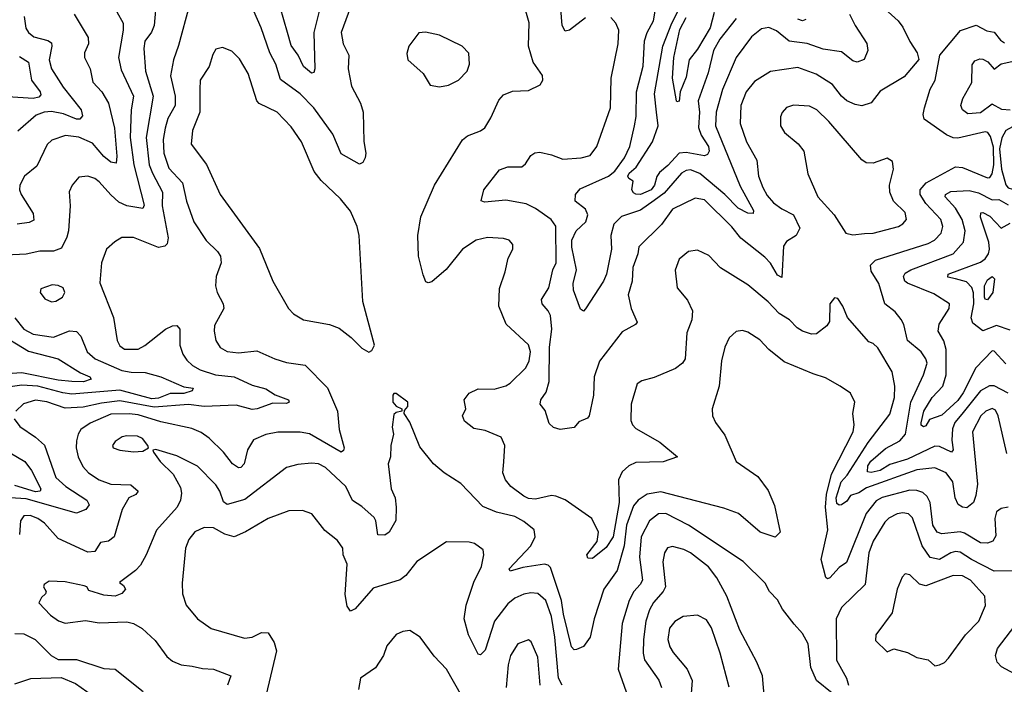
# Model space of a CAD drawing. Extents: x 1246230 to 1426786, y 660032 to 763141.
# Tile 27 of 256: x 1270696 to 1275009, y 685108 to 688021. Entities that reach past the tile are written whole.
import ezdxf

# ---------------------------------------------------------------- set-up
doc = ezdxf.new("R2010")
doc.units = 0

msp = doc.modelspace()

# ---------------------------------------------------------------- linework, layer by layer
at = {"layer": '0CON10XD'}
for points in [[(1271296.1, 688113.9), (1271285.3, 687995), (1271273.7, 687966.3), (1271245, 687925.8), (1271240, 687895), (1271247.7, 687795), (1271281, 687685), (1271249.8, 687505), (1271262.9, 687385), (1271277.5, 687347.5), (1271322.5, 687265), (1271320.7, 687205), (1271346.9, 687065), (1271342, 687038), (1271332.5, 687027.5), (1271305, 687022.8), (1271195, 687066.8), (1271144.1, 687065.9), (1271112.4, 687047.6), (1271076.9, 687015), (1271054.5, 686954.5), (1271047, 686867), (1271106.8, 686715), (1271123.2, 686615), (1271135, 686591.1), (1271155, 686576.2), (1271215, 686576.9), (1271245, 686592.5), (1271335.6, 686665), (1271365, 686679.2), (1271385, 686680.6), (1271397.3, 686665), (1271397.3, 686595), (1271410.8, 686555), (1271428.5, 686528.5), (1271453.8, 686505), (1271486.7, 686486.7), (1271553.8, 686463.8), (1271635.1, 686455.1), (1271715, 686419.1), (1271775, 686402.8), (1271815, 686377.1), (1271874, 686355), (1271876.4, 686345), (1271865, 686339.2), (1271805, 686340.5), (1271736.7, 686315), (1271715, 686313.1), (1271645, 686332.2), (1271505, 686325.6), (1271435, 686334.8), (1271285, 686322), (1271135, 686350), (1271055, 686340.9), (1270975, 686322.4), (1270895, 686318.6), (1270815, 686345.6), (1270765, 686352.9), (1270712.4, 686337.6), (1270680, 686305)], [(1272145.6, 688075), (1272103.9, 687965), (1272112.9, 687915), (1272138.5, 687865), (1272135.5, 687805), (1272149.2, 687729.2), (1272189.4, 687655), (1272200, 687615), (1272203.8, 687486.2), (1272212.9, 687435), (1272209.2, 687415), (1272199.2, 687395), (1272185, 687387.1), (1272105, 687432.5), (1272068.2, 687518.2), (1271985, 687634.5), (1271925, 687696.1), (1271838.6, 687758.6), (1271818.8, 687825), (1271791.2, 687875), (1271754.3, 687984.2), (1271705.5, 688095)], [(1272501.7, 686871.7), (1272485, 686867.5), (1272475, 686872), (1272463.1, 686903.1), (1272443.5, 686985), (1272440.8, 687075), (1272453.2, 687156.8), (1272512.5, 687295), (1272635.4, 687494.6), (1272657.8, 687512.2), (1272715, 687533.1), (1272733.3, 687546.7), (1272760, 687590), (1272795, 687667.5), (1272815, 687691.9), (1272855, 687706.7), (1272925, 687710), (1272975.5, 687734.5), (1272987.5, 687755), (1272985.6, 687775.6), (1272944.6, 687834.6), (1272925.5, 687905), (1272927.1, 688007.1), (1272902.4, 688092.4)], [(1273175, 688029.3), (1273105, 687974.6), (1273085, 687970), (1273071.6, 687995), (1273062.7, 688125)], [(1273835, 688025.9), (1273762.9, 687935), (1273734.4, 687885), (1273712.1, 687787.9), (1273668.5, 687665), (1273673.4, 687615), (1273668.7, 687548.7), (1273680.5, 687515), (1273713.1, 687465), (1273715.9, 687444.1), (1273709.5, 687430.5), (1273695.3, 687424.7), (1273615, 687439.1), (1273584.9, 687435.1), (1273535, 687381.2), (1273498.4, 687351.6), (1273486.5, 687333.5), (1273476.2, 687295), (1273461.4, 687275), (1273415, 687254.8), (1273395, 687255.4), (1273385, 687262.3), (1273377.9, 687275), (1273382.6, 687312.6), (1273364.3, 687324.3), (1273359.2, 687335), (1273365, 687347.7), (1273396.2, 687373.8), (1273468.5, 687485), (1273492.6, 687555), (1273485.5, 687615.5), (1273476, 687695), (1273513.5, 687905), (1273552.7, 688005), (1273598, 688095)], [(1271121.2, 688055), (1271149.3, 688005), (1271150, 687975), (1271129.4, 687855), (1271141.4, 687801.4), (1271194.8, 687685), (1271184.8, 687625), (1271180.3, 687505), (1271196.1, 687385), (1271241.8, 687208.2), (1271235, 687193.5), (1271165, 687204.8), (1271130.7, 687220.7), (1271095, 687253.1), (1271045, 687310), (1271025, 687324.5), (1270995, 687334.3), (1270955, 687330), (1270925.8, 687295), (1270913.4, 687266.6), (1270916.9, 687205), (1270910, 687095), (1270903.1, 687066.9), (1270879.9, 687020.1), (1270845, 687006.7), (1270785, 687006.2), (1270725, 686992.5), (1270545, 686983.9)], [(1270935.6, 688045), (1270996.8, 687943.2), (1270997.5, 687915), (1270980, 687875), (1270980.6, 687855), (1271005.3, 687805.3), (1271016.4, 687746.4), (1271055.4, 687705), (1271084.7, 687654.7), (1271110.9, 687545), (1271122.1, 687422.1), (1271118.6, 687391.4), (1271095, 687395.5), (1271065, 687420.8), (1271015, 687479.7), (1270955, 687505.8), (1270897.2, 687512.8), (1270836.7, 687493.3), (1270816.6, 687473.4), (1270770.7, 687379.3), (1270718.1, 687335), (1270697.3, 687295), (1270695.5, 687275), (1270702.1, 687255), (1270755, 687170.8), (1270757.8, 687142.2), (1270738.3, 687131.7), (1270685, 687125.2)], [(1271440, 688085), (1271392.1, 687907.9), (1271370.3, 687845), (1271357.5, 687775), (1271377.5, 687685), (1271377.1, 687645), (1271345, 687586.9), (1271333.9, 687545), (1271324.4, 687495), (1271327.6, 687435), (1271350.1, 687370.1), (1271410, 687305), (1271427.2, 687225), (1271459.1, 687135), (1271513.6, 687053.6), (1271563.1, 687005), (1271575.6, 686985), (1271578.5, 686955), (1271557.5, 686895), (1271554.5, 686854.5), (1271560.6, 686825), (1271587.1, 686775), (1271590, 686755), (1271549.4, 686680.6), (1271547.5, 686655), (1271555.4, 686615.4), (1271575, 686584.4), (1271605, 686566.4), (1271655, 686560.9), (1271735, 686569.6), (1271814.1, 686534.1), (1271865, 686518.8), (1271946.2, 686506.2), (1272045, 686408), (1272088.5, 686305), (1272095.6, 686225), (1272118.1, 686145), (1272115, 686133.3), (1272105, 686126), (1271965, 686205.8), (1271925, 686213.7), (1271826.8, 686213.3), (1271775, 686202.8), (1271719.8, 686180.2), (1271694.8, 686135.2), (1271680, 686075), (1271665, 686058.9), (1271655, 686057.3), (1271628.2, 686075), (1271589.6, 686125), (1271526.8, 686186.8), (1271491.6, 686211.6), (1271449.7, 686229.7), (1271315, 686258.7), (1271215, 686289.7), (1271176, 686294), (1271095, 686292.4), (1271005, 686252.3), (1270963.8, 686225), (1270951.8, 686205), (1270944.6, 686175), (1270943.3, 686145), (1270952.7, 686105), (1270972.3, 686062.3), (1270997.3, 686035), (1271045, 686003.9), (1271095, 685985.3), (1271183.1, 685983.1), (1271215.4, 685955), (1271205, 685940.4), (1271173.8, 685925), (1271145.4, 685875), (1271110, 685755), (1271085, 685736.2), (1271050.8, 685729.2), (1271025, 685690.5), (1270995, 685687.6), (1270865, 685747.5), (1270805, 685814.6), (1270776.4, 685835), (1270742.4, 685847.6), (1270715, 685846), (1270700, 685825), (1270695.8, 685765)], [(1272012.1, 688075), (1271985.2, 687965), (1271989.1, 687805), (1271985, 687788.8), (1271975, 687785.6), (1271940, 687815), (1271915.8, 687865), (1271885, 687907.1), (1271869, 687965), (1271837.4, 688075)], [(1274500, 688055), (1274544.4, 688015), (1274565, 687987.5), (1274594.3, 687925), (1274627.1, 687875), (1274634.1, 687845.9), (1274570.2, 687769.8), (1274465, 687706.8), (1274425, 687656.7), (1274385, 687643.1), (1274355, 687648.5), (1274319.4, 687665), (1274295.3, 687685.3), (1274255.9, 687735.9), (1274185, 687782.3), (1274105, 687810.4), (1273985, 687793.5), (1273915, 687750.4), (1273878.8, 687705), (1273855.2, 687645), (1273851.4, 687565), (1273879.6, 687485), (1273925.4, 687405), (1273932.7, 687335), (1273951, 687285), (1273970.5, 687250.5), (1273998.4, 687218.4), (1274035, 687191.1), (1274085, 687165.4), (1274113.3, 687106.7), (1274096.5, 687075), (1274055, 687047.9), (1274042, 687028), (1274035, 686890.8), (1274015, 686900.9), (1273985, 686953.4), (1273960.5, 686980.5), (1273855, 687062.5), (1273815, 687113.2), (1273695, 687231.1), (1273655, 687237.9), (1273555, 687190.4), (1273506.8, 687123.2), (1273408.2, 687025), (1273403.9, 686995), (1273381.1, 686935), (1273378.2, 686875), (1273361.4, 686815), (1273374.5, 686755), (1273401.4, 686695), (1273393.8, 686685), (1273335, 686653.1), (1273236.4, 686523.6), (1273212.3, 686455), (1273210, 686375), (1273191.2, 686285), (1273183.3, 686275), (1273145, 686258.6), (1273125, 686234.3), (1273064.2, 686224.2), (1273035, 686233.5), (1273015, 686250.6), (1272998.1, 686308.1), (1272975.7, 686335.7), (1272978.9, 686355), (1273001.8, 686388.3), (1273015.2, 686435), (1273016.4, 686585), (1273027.4, 686665), (1273020.7, 686725), (1273011.2, 686745), (1272984.8, 686774.8), (1272981.4, 686795), (1273013.5, 686845), (1273032.1, 686925), (1273045.4, 686955), (1273045, 687116), (1273023.5, 687145), (1272955, 687193.7), (1272915, 687214.3), (1272825, 687230.2), (1272731.5, 687221.5), (1272717.5, 687227.5), (1272728.5, 687275), (1272797.3, 687362.7), (1272834.6, 687375.4), (1272895, 687375.8), (1272911.3, 687388.7), (1272934.6, 687425.4), (1272952.8, 687437.2), (1272975, 687439.6), (1273025, 687428.9), (1273075, 687408.8), (1273155, 687414.6), (1273195, 687425.6), (1273224.7, 687465.3), (1273284.6, 687635), (1273287.5, 687765), (1273318.2, 687915), (1273320.4, 687975), (1273307.8, 688005), (1273285, 688029.4)], [(1274331.1, 688045), (1274355, 687995.6), (1274406.1, 687916.1), (1274410.3, 687885), (1274395, 687845.6), (1274365, 687833.9), (1274345, 687839.6), (1274295, 687879.5), (1274215, 687890.8), (1274145, 687916.2), (1274066.8, 687926.8), (1274011, 687971), (1273976.8, 687986.7), (1273945, 687980.4), (1273901.5, 687945), (1273834.7, 687855), (1273774.3, 687715), (1273747.4, 687615), (1273744.3, 687555), (1273851.4, 687291.4), (1273910, 687185), (1273908.9, 687171.1), (1273885, 687172.1), (1273842.7, 687195), (1273785, 687253.9), (1273675, 687346.2), (1273635, 687362.7), (1273615, 687359.7), (1273595, 687347.4), (1273518.9, 687261.1), (1273475, 687228.5), (1273415, 687185.7), (1273332.4, 687157.6), (1273297.9, 687125), (1273284.7, 687075), (1273288, 687015), (1273265.7, 686905), (1273252.8, 686875), (1273175, 686753.3), (1273165, 686743.3), (1273152.5, 686752.5), (1273121.8, 686835), (1273120.7, 686865), (1273135.7, 686925), (1273114.2, 687024.2), (1273114.9, 687055), (1273134, 687096), (1273175.2, 687135), (1273184.1, 687165), (1273175, 687190), (1273128.6, 687225), (1273130.5, 687255), (1273151, 687279), (1273275, 687334.8), (1273303.6, 687356.4), (1273344.7, 687415), (1273368.8, 687465), (1273388.6, 687555), (1273395.9, 687595.9), (1273397.5, 687705), (1273426.9, 687816.9), (1273432.7, 687927.3), (1273444.2, 687965), (1273472.7, 688015), (1273482.5, 688075)], [(1273737.4, 688052.6), (1273720.5, 687985), (1273665, 687891.5), (1273629.1, 687845), (1273615, 687768), (1273588.4, 687705), (1273585, 687664), (1273575, 687660), (1273572.5, 687665), (1273554.8, 687765), (1273560.6, 687855), (1273587.3, 687977.3), (1273615, 688030.2)], [(1270716, 688035), (1270722.9, 687982.9), (1270734.4, 687964.4), (1270758.1, 687945), (1270819.5, 687929.5), (1270835, 687919.4), (1270837.4, 687905), (1270825.8, 687845), (1270835.9, 687805), (1270886.8, 687725), (1270966.1, 687625), (1270971.2, 687598.8), (1270960, 687585), (1270945.3, 687584.7), (1270888.3, 687608.3), (1270835, 687617.7), (1270804.2, 687615), (1270768, 687602), (1270687.8, 687532.2)], [(1274138.9, 688021.1), (1274125, 688015.5), (1274105, 688022.2)], [(1272535, 687726), (1272575, 687733.3), (1272617.5, 687755), (1272655.8, 687795), (1272666.7, 687825), (1272663.6, 687873.6), (1272634.1, 687904.1), (1272535, 687953.3), (1272473.6, 687966.4), (1272445, 687962.5), (1272401.2, 687905), (1272391.7, 687871.7), (1272396.7, 687845), (1272463.3, 687785), (1272494.3, 687734.3), (1272535, 687726)], [(1275025, 686384.7), (1274965, 686416.7), (1274944.4, 686415.6), (1274905, 686394.8), (1274822.3, 686292.3), (1274792.7, 686255), (1274782.1, 686227.9), (1274778.3, 686178.3), (1274784.6, 686135.4), (1274778, 686125), (1274725, 686150.4), (1274705, 686151.3), (1274585, 686095.5), (1274508, 686072), (1274465, 686044.9), (1274425.8, 686035.8), (1274409.4, 686039.4), (1274411.1, 686065), (1274424.5, 686085.5), (1274487.8, 686142.2), (1274551.2, 686175), (1274576.2, 686203.8), (1274599.7, 686345), (1274654.7, 686465), (1274671.1, 686515), (1274665.6, 686535), (1274644.7, 686564.7), (1274584.3, 686614.3), (1274568.5, 686685), (1274557.5, 686707.5), (1274530.7, 686740.7), (1274485.6, 686775.6), (1274458.9, 686865), (1274425, 686918.1), (1274422.5, 686945), (1274445, 686966.7), (1274675, 687039.8), (1274702.9, 687055), (1274732.2, 687085), (1274740, 687115), (1274730.9, 687145), (1274665.5, 687215.5), (1274640.5, 687255), (1274640.6, 687275), (1274666.5, 687305), (1274795, 687376.2), (1274825, 687373.1), (1274935, 687328.3), (1274945, 687328.4), (1274955.1, 687344.9), (1274963.5, 687385), (1274961.9, 687461.9), (1274948.5, 687508.5), (1274936.1, 687526.1), (1274925, 687529.5), (1274805, 687500.7), (1274785, 687502.7), (1274755, 687515.9), (1274657.9, 687585), (1274653.9, 687605), (1274658.5, 687635), (1274684.5, 687715.5), (1274705.7, 687755.7), (1274726.7, 687865), (1274816.2, 687973.8), (1274885, 687996.1), (1274931.8, 687971.8), (1274965, 687966), (1274991.5, 687931.5), (1275009.3, 687919.3)], [(1272225, 686563.3), (1272239.3, 686570.7), (1272250, 686595), (1272198.6, 686785), (1272182.5, 687075), (1272174.3, 687115), (1272145, 687181.2), (1272102, 687235), (1272016.5, 687316.5), (1271985.5, 687355), (1271930.4, 687485), (1271885, 687551.1), (1271824.7, 687614.7), (1271745, 687653.8), (1271734.8, 687664.8), (1271696.9, 687785), (1271658.5, 687848.5), (1271625, 687882.5), (1271585, 687899.2), (1271555, 687891.2), (1271541.7, 687868.3), (1271525.6, 687815), (1271487.3, 687755), (1271484.7, 687714.7), (1271484.7, 687615.3), (1271453.1, 687535), (1271448, 687475), (1271515, 687385.8), (1271573.8, 687255), (1271747.3, 687017.3), (1271805.7, 686875), (1271873.1, 686755), (1271895, 686731.4), (1271940, 686705), (1272052.5, 686685), (1272095, 686668.6), (1272148.3, 686628.3), (1272195, 686581.2), (1272225, 686563.3)], [(1270695, 687858.6), (1270734.3, 687834.3), (1270748.2, 687755), (1270785.3, 687705), (1270789.3, 687690.7), (1270779.7, 687680.3), (1270755.4, 687675.4), (1270645, 687682.7)], [(1275035, 687624), (1274997.5, 687627.5), (1274955, 687650.9), (1274905, 687611.7), (1274848.3, 687608.3), (1274825.6, 687625), (1274818.2, 687645), (1274827.7, 687675), (1274866.9, 687745), (1274867.3, 687822.7), (1274880.3, 687839.7), (1274901.5, 687848.5), (1274915, 687848.2), (1274935.9, 687835.9), (1274965, 687803.3), (1274995, 687827.2), (1275055, 687839.6)], [(1275045, 687277.3), (1275165, 687283.5), (1275223.6, 687306.4), (1275408, 687432), (1275527.6, 687482.4), (1275563.3, 687505), (1275582.6, 687535), (1275591.2, 687585), (1275582.1, 687615), (1275562.9, 687645), (1275515, 687680), (1275455, 687696.8), (1275395, 687695.7), (1275285, 687675.2), (1275164.1, 687635), (1275105, 687598.3), (1275060.7, 687559.3), (1275015, 687534.8), (1274997.7, 687502.3), (1274988, 687455), (1274996.8, 687365), (1275015, 687296.3), (1275025, 687283.4), (1275045, 687277.3)], [(1274345, 687077.1), (1274396.5, 687083.5), (1274435, 687084.5), (1274546, 687115), (1274565, 687125.6), (1274580, 687145), (1274574.6, 687175), (1274523.8, 687225), (1274507.8, 687265), (1274506.1, 687295), (1274523.1, 687365), (1274518.8, 687398.8), (1274495, 687413.1), (1274435, 687391.9), (1274403.6, 687393.6), (1274385, 687406), (1274240, 687575), (1274188.2, 687625), (1274155, 687641.2), (1274085, 687645.5), (1274054.5, 687635.5), (1274035.6, 687614.4), (1274028.9, 687595), (1274028.9, 687555), (1274046, 687526), (1274106.1, 687476.1), (1274130.6, 687445), (1274147.5, 687345), (1274191.5, 687245), (1274262.9, 687165), (1274315, 687085.7), (1274345, 687077.1)], [(1275015, 686513.2), (1274965, 686567.5), (1274955, 686569.1), (1274884.7, 686495), (1274828.8, 686385), (1274805, 686352.3), (1274735, 686287.5), (1274681.8, 686268.2), (1274665, 686241.2), (1274655, 686236), (1274645, 686243.8), (1274644.2, 686254.2), (1274655.7, 686305), (1274692.7, 686365), (1274739, 686415), (1274753.5, 686465), (1274753.8, 686575), (1274743.2, 686613.2), (1274718.8, 686655), (1274723.2, 686686.8), (1274767.1, 686755), (1274768, 686775), (1274699.7, 686819.7), (1274585, 686866.2), (1274573.6, 686875), (1274567.1, 686895), (1274575, 686910.5), (1274599.5, 686925), (1274784.6, 686995), (1274830, 687045), (1274836.7, 687095), (1274824.8, 687145), (1274795.1, 687195.1), (1274750.3, 687245), (1274750.8, 687255), (1274775, 687267), (1274855, 687271.7), (1274895, 687261.3), (1274955, 687231.7), (1274985, 687232.4), (1275025, 687209.7)], [(1275035, 686659.6), (1274975, 686680.8), (1274915, 686656.6), (1274870.3, 686690.3), (1274864.2, 686714.2), (1274875.6, 686775), (1274874, 686824), (1274867, 686847), (1274842.5, 686872.5), (1274794.7, 686885.3), (1274761.9, 686891.9), (1274763.1, 686905), (1274905, 686958.4), (1274925, 686972.2), (1274939, 686995), (1274943.7, 687015), (1274940.4, 687045), (1274904.3, 687155), (1274905.5, 687174.5), (1274915, 687175.8), (1274945, 687159.4), (1274995, 687106.7), (1275035, 687128.7)], [(1275020.4, 686119.6), (1274982.1, 686285), (1274969.7, 686309.7), (1274955, 686317.5), (1274928.1, 686305), (1274905.5, 686285), (1274868.9, 686215), (1274890.7, 685985), (1274884.7, 685935), (1274873.8, 685905), (1274845, 685882.2), (1274825, 685884.4), (1274806, 685896), (1274793.6, 685925), (1274782.7, 685995), (1274753.8, 686035), (1274705, 686056.9), (1274625, 686047.4), (1274405, 685968.8), (1274372, 685948), (1274335, 685935.4), (1274319.7, 685910.3), (1274295.5, 685894.5), (1274285, 685893.3), (1274275, 685900.4), (1274272.2, 685925), (1274294.4, 685995), (1274320.2, 686025), (1274412.6, 686167.4), (1274507.8, 686292.2), (1274528.1, 686365), (1274529.7, 686415), (1274517, 686477), (1274455, 686583.1), (1274435, 686601.9), (1274415, 686609.4), (1274321.4, 686715), (1274301.2, 686765), (1274279.3, 686799.3), (1274265, 686802.5), (1274244.5, 686775.5), (1274242.5, 686697.5), (1274230.9, 686679.1), (1274186.1, 686643.9), (1274165, 686642.1), (1274125, 686655.3), (1274100.8, 686670.8), (1274067.5, 686705), (1274022.8, 686732.8), (1273975, 686784.6), (1273885, 686858.8), (1273765, 686933.3), (1273715, 686986.7), (1273665, 687010.6), (1273625.7, 687004.3), (1273585, 686971.2), (1273567, 686923), (1273576, 686845), (1273620.9, 686790.9), (1273642.5, 686745), (1273639.5, 686705), (1273617.9, 686647.9), (1273610.5, 686535), (1273600, 686515), (1273568.3, 686491.7), (1273475, 686452.7), (1273421.3, 686438.7), (1273401.2, 686425), (1273374.7, 686335.3), (1273372.9, 686265), (1273379.7, 686245), (1273395, 686228.9), (1273499.7, 686169.7), (1273577.5, 686105), (1273515, 686083.3), (1273395, 686080.5), (1273364, 686066), (1273335, 686040), (1273319.3, 686005), (1273321.7, 685905), (1273295.8, 685754.2), (1273265, 685707.2), (1273205, 685660), (1273185, 685661.4), (1273180.4, 685675), (1273225, 685734.4), (1273231.1, 685775), (1273202, 685835), (1273085, 685916.1), (1273045, 685932.9), (1273025, 685935.4), (1272955, 685919.4), (1272925, 685922.6), (1272905, 685932.7), (1272848.1, 685975), (1272824.4, 686005), (1272811.9, 686035), (1272816.4, 686083.6), (1272820.6, 686155), (1272805, 686191.2), (1272735, 686220.9), (1272685, 686229.2), (1272645, 686262), (1272635.8, 686285), (1272650, 686315), (1272642.5, 686355), (1272665, 686384), (1272705, 686403.1), (1272775, 686401.9), (1272825, 686415.6), (1272845, 686428.1), (1272913.1, 686495), (1272928, 686525), (1272933.3, 686565), (1272925.3, 686595.3), (1272826.9, 686686.9), (1272794.5, 686765), (1272797.8, 686842.2), (1272822.9, 686915), (1272835.8, 686975), (1272855.8, 687015), (1272855.8, 687035.8), (1272840, 687055), (1272815, 687062.2), (1272745, 687066.5), (1272696, 687055), (1272635.7, 687015), (1272564, 686926), (1272501.7, 686871.7)], [(1274935, 686793.6), (1274925, 686795.6), (1274921.5, 686805), (1274921.4, 686855), (1274935, 686880.5), (1274955.5, 686895.5), (1274965.2, 686885), (1274958.5, 686825), (1274935, 686793.6)], [(1270835, 686784.2), (1270855, 686787.5), (1270883.8, 686805), (1270893.8, 686825), (1270886.2, 686845), (1270865, 686855.6), (1270838.3, 686858.3), (1270788.3, 686841.7), (1270786.2, 686825), (1270807.1, 686797.1), (1270835, 686784.2)], [(1270675, 686713.8), (1270715, 686664.7), (1270755, 686643), (1270845, 686628.8), (1270915, 686657.2), (1270944.6, 686654.6), (1270964, 686634), (1270991.2, 686565), (1271027.5, 686535), (1271144, 686484), (1271185, 686476.3), (1271245.3, 686475.3), (1271315, 686455.7), (1271415, 686411.2), (1271455.8, 686405.8), (1271452, 686395), (1271415, 686383.3), (1271355, 686383.3), (1271305, 686362.8), (1271275, 686359.6), (1271135, 686397.6), (1270925, 686380), (1270885, 686384.9), (1270775.6, 686414.4), (1270705, 686419.1), (1270655, 686412)], [(1270595, 686652.4), (1270735, 686567.9), (1270864.4, 686534.4), (1270962.7, 686472.7), (1271003.6, 686455), (1271010, 686445), (1270975.7, 686434.3), (1270924.5, 686435.5), (1270865, 686441.6), (1270705, 686473), (1270575.2, 686464.8)], [(1275025, 685884.4), (1274995, 685879.4), (1274975, 685864.2), (1274967.8, 685835), (1274971.2, 685758.8), (1274958.6, 685735), (1274935, 685727.3), (1274905, 685728.2), (1274835, 685771.1), (1274815, 685777), (1274735, 685768), (1274715, 685775.4), (1274695.7, 685805), (1274683.7, 685905), (1274670.7, 685930.7), (1274651.9, 685948.1), (1274625, 685957), (1274595, 685958.4), (1274473.7, 685926.3), (1274447.9, 685912.1), (1274403.4, 685856.6), (1274317.2, 685642.8), (1274285, 685620.6), (1274245, 685575.6), (1274235, 685570), (1274226.7, 685576.7), (1274206.3, 685655), (1274235.5, 685785), (1274225.1, 685885), (1274229.6, 685940.4), (1274251.5, 686028.5), (1274346.5, 686215), (1274351.1, 686245), (1274345.5, 686295), (1274354.4, 686345), (1274334.4, 686384.4), (1274290, 686415), (1274225, 686451.1), (1274171.2, 686468.8), (1274045, 686521.1), (1273978.1, 686575), (1273937.6, 686617.6), (1273885, 686651.9), (1273861.7, 686658.3), (1273835, 686654.4), (1273803.8, 686626.2), (1273784.7, 686585.3), (1273770, 686525), (1273760.4, 686415), (1273729.2, 686315), (1273731.4, 686285), (1273744.3, 686255), (1273785, 686200), (1273834.4, 686085), (1273928.8, 686018.8), (1273975, 685958), (1274001.5, 685891.5), (1274027.1, 685775), (1274005, 685753.3), (1273940, 685775), (1273845, 685856.2), (1273779.9, 685879.9), (1273505, 685951.4), (1273445, 685940.9), (1273405, 685915.5), (1273385, 685891.1), (1273354.1, 685805.9), (1273344.1, 685715), (1273313.3, 685606.7), (1273254.7, 685525), (1273213.1, 685395), (1273194.7, 685315.3), (1273165, 685273.8), (1273135, 685261.2), (1273125, 685258.8), (1273112.7, 685272.7), (1273078.1, 685415), (1273070, 685475), (1273020.7, 685620.7), (1273010.9, 685630.9), (1272995, 685634.7), (1272900.2, 685619.8), (1272844.3, 685604.3), (1272840, 685615), (1272935.3, 685715), (1272953.8, 685755), (1272949.4, 685785), (1272905, 685821.5), (1272865, 685843.2), (1272785, 685862), (1272725, 685886.8), (1272628.1, 685988.1), (1272555, 686035.6), (1272508.1, 686075), (1272448.7, 686148.7), (1272405, 686257.5), (1272380, 686295), (1272381.7, 686308.3), (1272396.2, 686325), (1272396, 686345), (1272345, 686382.5), (1272335, 686382.5), (1272330, 686375), (1272331.2, 686345), (1272345, 686327.5), (1272370, 686315), (1272370, 686305), (1272345, 686300), (1272335, 686290), (1272327.5, 686235), (1272334, 686205), (1272322.5, 686155), (1272321.1, 686105), (1272309.5, 686075), (1272323.2, 685965), (1272340.6, 685925), (1272345.7, 685885), (1272343.6, 685826.4), (1272315, 685775.7), (1272295, 685761.5), (1272265, 685762.9), (1272256.2, 685825), (1272248.9, 685838.9), (1272195, 685887.8), (1272154, 685914), (1272125.2, 685975.2), (1272035, 686058.9), (1272005, 686073.8), (1271975, 686077.7), (1271915, 686072.1), (1271865, 686058.9), (1271681.7, 685918.3), (1271605, 685896.1), (1271588.3, 685908.3), (1271573.1, 685955), (1271555, 685983.1), (1271474.5, 686064.5), (1271385, 686109.2), (1271293, 686137), (1271280, 686135), (1271282.5, 686125), (1271311.2, 686085), (1271369.1, 686029.1), (1271400.5, 685970.5), (1271404.5, 685945.5), (1271400.4, 685915), (1271385.4, 685885), (1271295, 685784.2), (1271250.9, 685675), (1271225, 685630.8), (1271203.1, 685606.9), (1271133.3, 685555), (1271151.2, 685541.2), (1271160, 685525), (1271144.3, 685505.7), (1271115, 685494.3), (1271065, 685499.2), (1270999.3, 685519.3), (1270990, 685535), (1270979.3, 685539.3), (1270895, 685556.7), (1270825, 685560), (1270803.3, 685545), (1270800, 685535), (1270812.5, 685515), (1270810, 685505), (1270791.2, 685488.8), (1270780.6, 685465), (1270831.3, 685411.3), (1270866.2, 685386.2), (1270895, 685376.9), (1270985, 685388.6), (1271045, 685378.1), (1271165, 685381.8), (1271195, 685374.5), (1271232.3, 685352.3), (1271289.8, 685299.8), (1271340.7, 685230.7), (1271365, 685209.2), (1271403.4, 685193.4), (1271452.2, 685187.8), (1271497, 685177), (1271545, 685175.3), (1271620.8, 685145), (1271606.7, 685105)], [(1270672.2, 686272.2), (1270697.3, 686237.3), (1270765, 686191.2), (1270805, 686155.6), (1270854.8, 686014.8), (1270898.5, 685975), (1270990.5, 685915), (1271000, 685895), (1270986, 685874), (1270945, 685858.9), (1270725, 685920.5), (1270655, 685925.2)], [(1271195, 686127.1), (1271235, 686130), (1271260, 686145), (1271257.5, 686155), (1271234.2, 686185), (1271212.5, 686195), (1271165, 686197.8), (1271145, 686192.9), (1271115, 686172), (1271102.5, 686155), (1271106.2, 686145), (1271135, 686134.4), (1271195, 686127.1)], [(1270622, 686142), (1270719.2, 686085), (1270747.5, 686045), (1270788.9, 685965), (1270785.4, 685954.6), (1270765, 685952.3), (1270675, 685979.5)], [(1273072, 685105), (1273056.7, 685135), (1273039.9, 685315), (1273025, 685405.7), (1273000, 685475), (1272965, 685506.9), (1272935, 685509.6), (1272905, 685502.7), (1272865, 685486.1), (1272835, 685461.5), (1272775.6, 685384.4), (1272735, 685257.5), (1272715, 685237.5), (1272705, 685240), (1272662.5, 685325), (1272642.7, 685395), (1272651.8, 685455), (1272684.8, 685555.2), (1272718.5, 685625), (1272729.4, 685675), (1272726.9, 685696.9), (1272688.8, 685725), (1272665, 685731.9), (1272565, 685732), (1272435, 685646), (1272387.1, 685585), (1272363.4, 685566.6), (1272245, 685530), (1272165, 685439.4), (1272145, 685429.2), (1272130.8, 685450.8), (1272121.9, 685501.9), (1272130.4, 685635), (1272113.1, 685675), (1272111.9, 685705), (1272087.9, 685737.9), (1272032.9, 685782.9), (1271975.5, 685855.5), (1271935, 685870), (1271875, 685869.1), (1271785, 685834.7), (1271685, 685776.2), (1271635.5, 685754.5), (1271595, 685766.4), (1271545, 685793.8), (1271505, 685795.4), (1271463, 685777), (1271436.5, 685743.5), (1271422.8, 685705), (1271407.9, 685552.1), (1271409.6, 685505), (1271425.3, 685455.3), (1271475, 685395.6), (1271535, 685353.5), (1271680.9, 685310.9), (1271714.6, 685315.4), (1271755, 685335.7), (1271785, 685333.3), (1271811.5, 685291.5), (1271820.9, 685255), (1271775.9, 685064.1)], [(1274255, 685069.2), (1274186.7, 685125), (1274161.7, 685181.7), (1274149.5, 685285), (1274125, 685330.8), (1274088.3, 685371.7), (1274037.1, 685437.1), (1274015, 685478), (1273980, 685515), (1273961.1, 685551.1), (1273865, 685646.7), (1273625.2, 685805.2), (1273526.6, 685856.6), (1273494.5, 685855), (1273454.2, 685825), (1273417.9, 685755), (1273410.7, 685665), (1273424.2, 685565), (1273414.5, 685545.5), (1273385.6, 685514.4), (1273365.9, 685475), (1273335.4, 685375), (1273317.5, 685175), (1273352.3, 685075)], [(1275045, 685605.7), (1274965, 685603.5), (1274865, 685655.2), (1274815, 685688), (1274795, 685690.7), (1274775.2, 685684.8), (1274725, 685654.7), (1274683.7, 685663.7), (1274649.4, 685715), (1274607.3, 685837.3), (1274589.2, 685855), (1274565, 685859.1), (1274540, 685855), (1274503.2, 685836.7), (1274485, 685818.1), (1274434.8, 685735.2), (1274415.9, 685685), (1274400, 685545), (1274295, 685444.4), (1274272.9, 685395), (1274274.4, 685214.4), (1274318.1, 685135), (1274326.9, 685105)], [(1273962.7, 684992.7), (1273949.6, 685145), (1273925, 685206), (1273850.8, 685345), (1273793.9, 685493.9), (1273750, 685575), (1273712.5, 685622.5), (1273635, 685684.2), (1273605, 685699.5), (1273555, 685712.9), (1273534.1, 685705.9), (1273520.4, 685685), (1273513.8, 685645), (1273524.1, 685535), (1273515.3, 685515), (1273472.6, 685467.4), (1273454.2, 685435), (1273438.6, 685385), (1273428.6, 685305), (1273426.5, 685245), (1273432.7, 685215), (1273495, 685127.1), (1273507.7, 685095)], [(1274705, 685190), (1274725, 685193.3), (1274746.1, 685203.9), (1274765, 685223.3), (1274838.1, 685325), (1274897.5, 685385), (1274926.7, 685453.3), (1274923.8, 685495), (1274860.8, 685565), (1274825, 685584.2), (1274785, 685584.8), (1274665, 685539.6), (1274637.3, 685547.3), (1274595, 685587.5), (1274575, 685592), (1274561.7, 685578.3), (1274539.1, 685525), (1274517.8, 685422.2), (1274446.7, 685325), (1274445, 685300), (1274495, 685250), (1274525, 685263.3), (1274585, 685247.5), (1274625, 685226), (1274675.6, 685215.6), (1274705, 685190)], [(1273803.8, 685096.2), (1273764.7, 685245), (1273726.1, 685356.1), (1273705, 685391.1), (1273665, 685411.9), (1273602.5, 685405), (1273565, 685383.5), (1273542.2, 685355), (1273535.3, 685305.3), (1273543.3, 685273.3), (1273557.7, 685247.7), (1273620.4, 685175), (1273641.1, 685125), (1273628.2, 684955)], [(1270675, 685331.4), (1270715, 685328.9), (1270764.5, 685305), (1270834.8, 685234.8), (1270865, 685216.8), (1270945, 685217.3), (1271065, 685178), (1271115, 685174.6), (1271236.5, 685076.5)], [(1272743, 684863), (1272565.2, 685175.2), (1272511, 685231), (1272450.8, 685315), (1272405, 685344.3), (1272375, 685340), (1272345, 685326), (1272305, 685276.7), (1272290, 685235), (1272255, 685181.2), (1272188.8, 685135), (1272180.8, 685085)], [(1275075, 685142.2), (1274995.8, 685185), (1274977.8, 685205), (1274970.5, 685235), (1274978.9, 685265), (1275055, 685364.2)], [(1272975.3, 685105), (1272965, 685226.7), (1272935.8, 685295), (1272925, 685303.8), (1272877.5, 685285), (1272846.2, 685235), (1272836.4, 685193.6), (1272826.8, 685095)], [(1270675, 685110.6), (1270745, 685134), (1270877.7, 685137.7), (1270941.2, 685111.2), (1271015, 685059.4)]]:
    msp.add_lwpolyline(points, dxfattribs=at)

doc.saveas('drawing.dxf')
